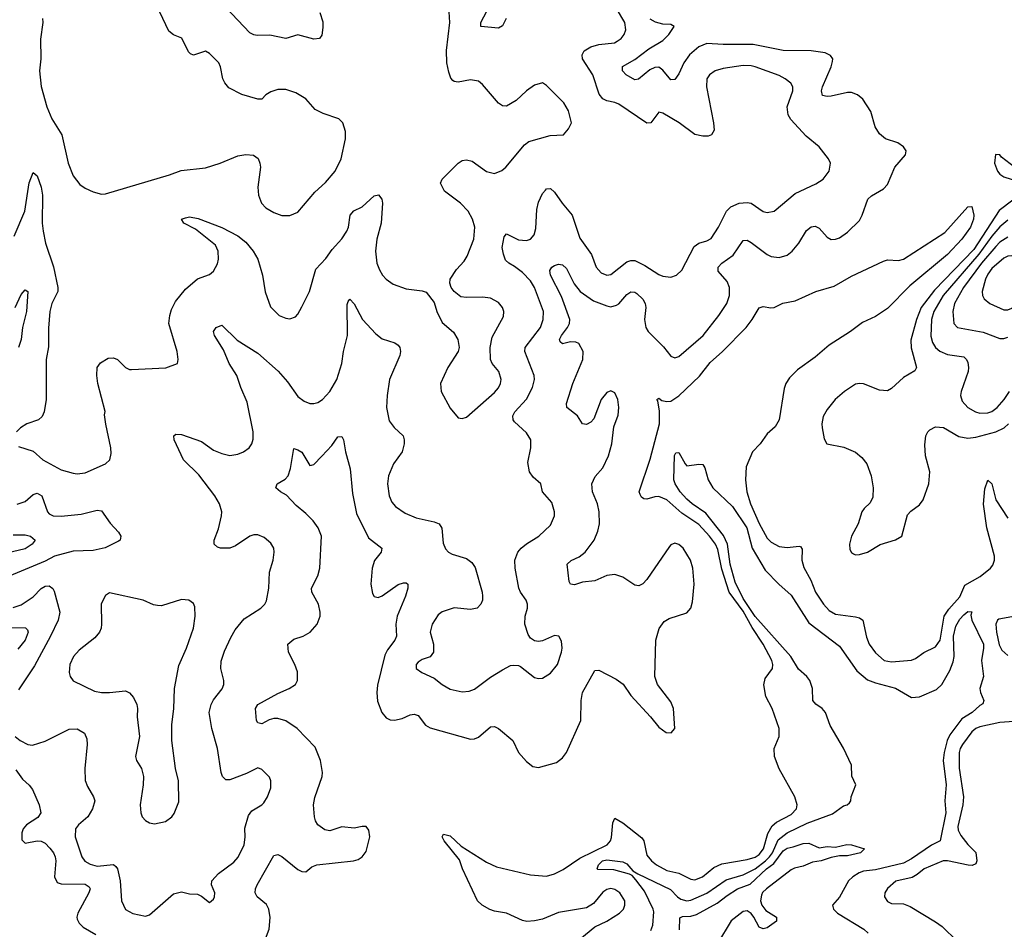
# Model space of a CAD drawing. Header units: inches. Extents: x 1649636 to 1815363, y 506543 to 641975.
# Tile 205 of 256: x 1724483 to 1729393, y 561189 to 565725. Entities that reach past the tile are written whole.
import ezdxf

# ---------------------------------------------------------------- set-up
doc = ezdxf.new("R2010")
doc.units = ezdxf.units.IN
doc.header["$MEASUREMENT"] = 0
doc.layers.add('B7526', color=7, linetype='Continuous')

msp = doc.modelspace()

# ---------------------------------------------------------------- linework, layer by layer
at = {"layer": 'B7526', "color": 5}
for points, elevation in [([(1724460.3, 562150), (1724484.6, 562130), (1724523, 562110), (1724547.3, 562107.3), (1724610, 562126.3), (1724730, 562186.3), (1724770, 562188.6), (1724806.4, 562166.4), (1724817.9, 562137.9), (1724820.1, 562110), (1724808.2, 561990), (1724810.1, 561930.1), (1724820.4, 561900.4), (1724851.5, 561850), (1724858, 561830), (1724846.4, 561790), (1724822.6, 561750), (1724776.5, 561710), (1724761.3, 561690), (1724759.7, 561650), (1724792, 561550), (1724808.2, 561528.2), (1724833.5, 561513.5), (1724870, 561504.2), (1724950, 561511.5), (1724962.6, 561502.6), (1724970.3, 561490), (1724983.5, 561430), (1724990.2, 561330.2), (1725010, 561288.2), (1725046.9, 561266.9), (1725110, 561254), (1725130, 561261.6), (1725250, 561365.5), (1725290, 561375.8), (1725330, 561366), (1725370, 561363.8), (1725390, 561354), (1725430, 561322.8), (1725450, 561338.8), (1725454.7, 561350), (1725456, 561370), (1725439.7, 561410), (1725441.3, 561430), (1725473.4, 561466.6), (1725550, 561524.4), (1725572.2, 561547.8), (1725602.9, 561610), (1725607.9, 561647.9), (1725606, 561694), (1725623, 561757), (1725639.8, 561780.2), (1725690, 561808.9), (1725700, 561820), (1725719.1, 561850), (1725734.7, 561894.7), (1725735.6, 561930), (1725727.7, 561947.7), (1725690, 561985.2), (1725670, 561993.6), (1725614.1, 561965.9), (1725530, 561933.5), (1725510, 561934.8), (1725494.8, 561950), (1725487.4, 561970), (1725468.9, 562090), (1725440.7, 562190), (1725427.8, 562270), (1725438, 562310), (1725450, 562332.4), (1725492.5, 562387.5), (1725501, 562410), (1725501.4, 562430), (1725485.5, 562490), (1725486.7, 562526.7), (1725503.6, 562576.4), (1725535.6, 562644.4), (1725558.1, 562681.9), (1725602.9, 562737.1), (1725686, 562790), (1725705.4, 562810), (1725713.2, 562826.8), (1725724.5, 562890), (1725727.7, 562970), (1725746.6, 563030), (1725752, 563070), (1725749.5, 563090), (1725734.9, 563114.9), (1725702.5, 563142.5), (1725670, 563156.3), (1725650, 563156.3), (1725630, 563149.6), (1725558.2, 563101.8), (1725530, 563088.6), (1725484, 563090), (1725470, 563095.1), (1725451.8, 563110), (1725452.6, 563130), (1725474.1, 563185.9), (1725489.8, 563250), (1725490.8, 563270), (1725479.3, 563310), (1725455.8, 563350), (1725375.5, 563455.5), (1725299.8, 563530), (1725252.8, 563630), (1725252.3, 563650), (1725262, 563658), (1725290, 563656.1), (1725390, 563621.3), (1725450, 563578.6), (1725490, 563561.2), (1725530, 563551.5), (1725570, 563557.3), (1725599.5, 563570), (1725626.3, 563590), (1725639.8, 563610), (1725646.7, 563633.3), (1725647, 563670), (1725617.6, 563817.6), (1725585.5, 563890), (1725565.4, 563950), (1725528, 564010), (1725498.5, 564078.5), (1725453.6, 564150), (1725449.6, 564170), (1725462.7, 564190), (1725490, 564202), (1725567.3, 564127.3), (1725670, 564061.3), (1725772.4, 563972.4), (1725818.9, 563918.9), (1725870, 563846.3), (1725901.9, 563821.9), (1725930, 563810.2), (1725950, 563810.2), (1725970, 563816.5), (1725992.8, 563830), (1726030, 563870.3), (1726064.1, 563930), (1726088.9, 564010), (1726098.2, 564070), (1726118, 564150), (1726115.8, 564304.2), (1726120.1, 564319.9), (1726129.5, 564330.5), (1726150, 564307), (1726192.7, 564230), (1726257.9, 564157.9), (1726290, 564133.4), (1726353.1, 564113.1), (1726370, 564101.6), (1726378, 564090), (1726382, 564070), (1726378.2, 564050), (1726326.1, 563930), (1726314.6, 563850), (1726312.7, 563790), (1726325, 563725), (1726350, 563690.3), (1726394.3, 563650), (1726400.8, 563630), (1726400.7, 563610), (1726390.2, 563570), (1726346, 563510), (1726322.3, 563450), (1726317.3, 563410), (1726325.2, 563350), (1726339.3, 563319.3), (1726357.1, 563297.1), (1726404.2, 563264.2), (1726460.6, 563240.6), (1726550, 563220.7), (1726573.7, 563210), (1726588.4, 563188.4), (1726593.9, 563113.9), (1726606.1, 563086.1), (1726621.6, 563070), (1726640, 563060), (1726710, 563038.2), (1726737.1, 563017.1), (1726753.8, 562993.8), (1726788.9, 562870), (1726790.3, 562850), (1726790.3, 562830), (1726782.6, 562810), (1726764, 562790), (1726730, 562784.1), (1726650, 562791.9), (1726590, 562772.4), (1726570, 562757.4), (1726539.7, 562710), (1726530.2, 562670), (1726545.5, 562610), (1726546, 562570), (1726530, 562547.6), (1726490, 562533.7), (1726470, 562520.7), (1726460.4, 562510), (1726460.4, 562490), (1726487.7, 562470), (1726550, 562441.8), (1726590.3, 562410), (1726630, 562386.2), (1726690, 562373.6), (1726723.5, 562376.5), (1726750, 562386.9), (1726830, 562445.6), (1726890, 562482.6), (1726930, 562503.6), (1726946.7, 562506.7), (1726970, 562504.9), (1726979.6, 562499.6), (1727050, 562444.2), (1727070, 562439.5), (1727090, 562441.7), (1727130, 562465.7), (1727164.2, 562510), (1727185.1, 562570), (1727188.3, 562590), (1727185.1, 562625.1), (1727171.1, 562651.1), (1727150, 562654.7), (1727090, 562628), (1727070, 562624.2), (1727050, 562627.3), (1727030, 562640.9), (1727019, 562659), (1727000.9, 562710), (1727003.9, 562750), (1727015.6, 562790), (1727014.8, 562810), (1727008.4, 562830), (1726980.4, 562870), (1726972.1, 562890), (1726952.8, 562990), (1726952.4, 563030), (1726967.1, 563070), (1726984, 563090), (1727010, 563111.6), (1727071.5, 563148.5), (1727130, 563203.8), (1727149.7, 563250), (1727149.7, 563270), (1727136.8, 563316.8), (1727089.6, 563370), (1727080.9, 563410), (1727043, 563443), (1727025.4, 563470), (1727016.6, 563516.6), (1727031.1, 563590), (1727031.1, 563630), (1727010, 563664.2), (1726950, 563719.5), (1726944, 563730), (1726942.3, 563750), (1726951.1, 563770), (1727010, 563832.7), (1727040.6, 563890), (1727049.8, 563930), (1727048.2, 563950), (1727001.7, 564070), (1727003.2, 564090), (1727080.2, 564190), (1727093.8, 564230), (1727094.5, 564270), (1727050.6, 564390), (1727030, 564423.1), (1726990, 564463.7), (1726950, 564494.4), (1726921.3, 564510), (1726906, 564526), (1726894.7, 564554.7), (1726888.9, 564588.9), (1726898.7, 564641.3), (1726910, 564657), (1726970, 564626.4), (1727010, 564624.1), (1727030, 564630.3), (1727047.6, 564652.4), (1727055.9, 564684.1), (1727061.9, 564778.1), (1727070, 564815.5), (1727090, 564858.4), (1727104.9, 564875.1), (1727110, 564880.4), (1727130, 564882.4), (1727150, 564864.4), (1727187.4, 564810), (1727236.9, 564750), (1727275.4, 564635.4), (1727334.4, 564554.4), (1727357.7, 564490), (1727382.3, 564462.3), (1727410, 564451.4), (1727430, 564454.7), (1727510, 564517.7), (1727530, 564524.1), (1727550, 564523.5), (1727599.4, 564499.4), (1727670, 564454.6), (1727690, 564446), (1727730, 564441.3), (1727757.2, 564450), (1727784.2, 564475.8), (1727845.8, 564594.2), (1727870, 564610.3), (1727910, 564621.1), (1727930, 564634), (1727967.4, 564690), (1728007.8, 564770), (1728029.3, 564790.7), (1728070, 564809.2), (1728110, 564813.4), (1728130, 564808.9), (1728190, 564767.4), (1728210, 564763.6), (1728245.2, 564770), (1728350, 564858), (1728453.3, 564906.7), (1728489.5, 564930), (1728519.6, 564970), (1728525.1, 565010), (1728515.6, 565030), (1728469.6, 565090), (1728403.7, 565143.7), (1728327.6, 565227.6), (1728314.2, 565250), (1728309, 565290), (1728337.2, 565370), (1728337.3, 565390), (1728327.9, 565407.9), (1728300.5, 565430), (1728270, 565446), (1728150, 565488.9), (1728130, 565494.8), (1728090, 565496.5), (1727990, 565480.8), (1727950, 565469.7), (1727922.6, 565450), (1727910, 565429), (1727906.9, 565390), (1727942.8, 565210), (1727945.8, 565174.2), (1727933, 565150), (1727915.6, 565144.4), (1727890, 565143.1), (1727850, 565152.3), (1727770.6, 565210.6), (1727690, 565258.7), (1727670, 565263.7), (1727630.4, 565210), (1727610, 565208.2), (1727470, 565303.2), (1727450, 565311.9), (1727410, 565319.9), (1727389.8, 565330), (1727372.8, 565352.8), (1727341.2, 565450), (1727289, 565530), (1727287.4, 565550), (1727297.4, 565570), (1727330, 565590.1), (1727370, 565600.8), (1727449.3, 565610), (1727462.7, 565617.3), (1727481.7, 565630), (1727497.7, 565650), (1727506, 565674), (1727499.8, 565710), (1727459.6, 565779.6)], 440), ([(1724477, 563597), (1724550, 563573.4), (1724598.7, 563530), (1724690, 563480.2), (1724750, 563463.2), (1724770, 563460.8), (1724810, 563465.5), (1724910.8, 563509.2), (1724932.6, 563530), (1724938.8, 563561.2), (1724936.8, 563590), (1724912.1, 563707.9), (1724906.3, 563753.7), (1724908.9, 563771.1), (1724873.3, 563910), (1724867.8, 563950), (1724869.6, 563990), (1724886, 564014), (1724923.9, 564036.1), (1724950, 564038), (1724970.4, 564030.4), (1725010.5, 563990.5), (1725030, 563980.7), (1725040.5, 563980.5), (1725211.8, 563988.2), (1725269.1, 564010.9), (1725272.7, 564030), (1725267.3, 564070), (1725227.2, 564210), (1725231.4, 564250), (1725240.3, 564279.7), (1725260.5, 564319.5), (1725310, 564381.3), (1725370, 564431.8), (1725430, 564454.6), (1725449.8, 564470.2), (1725470, 564508), (1725475, 564530), (1725472.2, 564570), (1725459.8, 564599.8), (1725359.7, 564679.7), (1725300.9, 564710), (1725289.4, 564730), (1725310, 564737.4), (1725330, 564740.8), (1725373.5, 564733.5), (1725490, 564689.2), (1725570, 564646.2), (1725610, 564615.5), (1725646.5, 564570), (1725671, 564530), (1725693.8, 564450), (1725706.8, 564366.8), (1725733, 564293), (1725777.3, 564250), (1725810, 564235.8), (1725830, 564232.4), (1725857.5, 564242.5), (1725870, 564256.3), (1725890, 564293.4), (1725928.4, 564370), (1725959.4, 564480.6), (1726010, 564533.8), (1726041.8, 564578.2), (1726090, 564631.4), (1726114.8, 564670), (1726122.3, 564690), (1726130.9, 564750), (1726149.3, 564770.7), (1726190, 564791.3), (1726250, 564846.7), (1726271.7, 564851.7), (1726288.2, 564830), (1726292.7, 564810), (1726284.5, 564710), (1726263.2, 564630), (1726256.9, 564570), (1726264, 564510), (1726276.5, 564476.5), (1726292, 564450), (1726310, 564430.4), (1726345.3, 564405.3), (1726410, 564383.2), (1726490, 564372.7), (1726510, 564365.5), (1726550, 564314.8), (1726563.1, 564270), (1726590, 564214), (1726646.4, 564166.4), (1726667, 564130), (1726674.4, 564090), (1726668.5, 564070), (1726618, 563990), (1726582, 563910), (1726583.8, 563870), (1726630, 563786.8), (1726670, 563738.8), (1726690, 563736.3), (1726710, 563742), (1726850, 563866.2), (1726870, 563889.1), (1726879.8, 563910), (1726883.1, 563930), (1726872.1, 563970), (1726838.9, 564010), (1726831.1, 564030), (1726828.3, 564090), (1726838.3, 564141.7), (1726895.6, 564244.4), (1726896.9, 564270), (1726891.1, 564290), (1726870, 564314.3), (1726830, 564336), (1726790, 564341.5), (1726710, 564339.1), (1726683.1, 564343.1), (1726648.5, 564368.5), (1726634.5, 564390), (1726627.3, 564410), (1726629.7, 564430.3), (1726660.7, 564479.3), (1726698.9, 564521.1), (1726714.3, 564545.7), (1726748.2, 564630), (1726752.3, 564690), (1726741, 564730), (1726718.3, 564770), (1726681.7, 564810), (1726600.5, 564870), (1726581.3, 564910), (1726589.7, 564930), (1726669.8, 565010), (1726690, 565021.8), (1726710, 565026.2), (1726738.5, 565018.5), (1726810, 564967.2), (1726850, 564957.4), (1726886.7, 564973.3), (1726907.6, 564990), (1726999.8, 565100.2), (1727022.4, 565117.6), (1727127.9, 565147.9), (1727195.3, 565150), (1727219.5, 565180.5), (1727234.5, 565210), (1727219.1, 565270), (1727196.3, 565310), (1727110, 565397), (1727090, 565409.5), (1727050, 565398.4), (1727010, 565369.6), (1726959, 565321), (1726910, 565293.6), (1726890, 565295.1), (1726870, 565308), (1726790, 565400.7), (1726770, 565417.6), (1726730, 565424.4), (1726670, 565413.5), (1726650, 565416.3), (1726642, 565422), (1726633, 565433), (1726622.3, 565462.3), (1726612, 565510), (1726610.8, 565570.8), (1726627, 565710), (1726624.5, 565764.5)], 460), ([(1724595.8, 565730), (1724598, 565710), (1724587.3, 565627.3), (1724589, 565530), (1724581.3, 565470), (1724590, 565391.3), (1724617.7, 565290), (1724643.2, 565230), (1724692.7, 565150), (1724724.2, 565010), (1724750, 564946), (1724783.4, 564903.4), (1724810, 564884.7), (1724850, 564866.8), (1724890, 564854), (1724910, 564856.3), (1725229.8, 564950.2), (1725287.9, 564972.1), (1725410, 564986.5), (1725482.7, 565010), (1725570, 565046.3), (1725610, 565052), (1725648.4, 565048.4), (1725672.4, 565032.4), (1725680.5, 565010), (1725683, 564990), (1725670.4, 564890), (1725673.7, 564850), (1725688.8, 564810), (1725710, 564786.3), (1725750, 564763.6), (1725790, 564748.5), (1725830, 564748), (1725870, 564765.5), (1725954.9, 564865.1), (1726007.9, 564912.1), (1726056.3, 564970), (1726086.3, 565030), (1726107.6, 565130), (1726107.2, 565167.2), (1726094, 565210), (1726074, 565230), (1725996.6, 565256.6), (1725956.9, 565276.9), (1725910, 565329.6), (1725859.5, 565359.5), (1725810, 565376.3), (1725770, 565376.2), (1725734.9, 565365.1), (1725710.6, 565349.4), (1725690, 565329), (1725670, 565329), (1725590, 565350.9), (1725525.6, 565385.6), (1725505.7, 565410), (1725496.4, 565430), (1725484.7, 565490), (1725475.1, 565510), (1725430, 565555.6), (1725410, 565567.3), (1725350, 565547), (1725334.5, 565554.5), (1725324.8, 565564.8), (1725291.8, 565631.8), (1725249.8, 565649.8), (1725226.7, 565666.7), (1725181.9, 565761.9)], 480), ([(1725980, 565760), (1725993.7, 565713.7), (1725994.9, 565685.1), (1725990, 565648), (1725978, 565630), (1725950, 565627.8), (1725870, 565649.4), (1725810, 565631.5), (1725730, 565647.6), (1725666.2, 565646.2), (1725650, 565648.7), (1725630, 565659.8), (1725510, 565784.7)], 460), ([(1726908.2, 565730), (1726890, 565693.6), (1726870, 565683), (1726782.7, 565690), (1726782.3, 565710), (1726812.2, 565767.8)], 440), ([(1725690, 561093.1), (1725727.3, 561190), (1725731.7, 561248.3), (1725724.5, 561290), (1725713, 561313), (1725666.5, 561350), (1725657.3, 561370), (1725659.1, 561390), (1725667.3, 561410), (1725750, 561556.5), (1725770, 561561.3), (1725790, 561552.4), (1725870, 561487.2), (1725890, 561476.4), (1725910, 561475.5), (1725940.3, 561499.7), (1725964, 561510), (1726148, 561530), (1726170, 561537), (1726190, 561550.4), (1726210, 561576.3), (1726229.6, 561649.6), (1726223, 561683), (1726210, 561700.9), (1726190, 561701.6), (1726150, 561694), (1726090, 561700.4), (1726030, 561679.8), (1726004.5, 561684.5), (1725970, 561709.7), (1725958, 561730), (1725952.9, 561750), (1725947.7, 561810), (1725954.1, 561845.9), (1725990.9, 561950), (1725993.3, 561970), (1725982.7, 562030), (1725956.5, 562096.5), (1725865.8, 562190), (1725810, 562228.3), (1725770, 562240.2), (1725750, 562239.9), (1725726.3, 562233.7), (1725690, 562214), (1725670, 562218.4), (1725663.9, 562230), (1725659.2, 562290), (1725669.8, 562310), (1725770, 562365.1), (1725827.3, 562390), (1725857.6, 562410), (1725868, 562430), (1725867.9, 562472.1), (1725855.6, 562510), (1725823.7, 562570), (1725820.3, 562610), (1725850, 562634.8), (1725896.2, 562650), (1725931.2, 562670), (1725966.3, 562710), (1725981.7, 562750), (1725981.7, 562770), (1725972.1, 562810), (1725939.7, 562870), (1725938.3, 562890), (1725969.3, 562950.7), (1725979.9, 562990), (1725987.3, 563150), (1725970.5, 563190), (1725945.8, 563225.8), (1725910, 563262.8), (1725861.9, 563301.9), (1725813.6, 563353.6), (1725782.7, 563370), (1725759.5, 563390), (1725767.3, 563410), (1725806.5, 563433.5), (1725821.3, 563450), (1725832.7, 563487.3), (1725850, 563586), (1725870, 563580.5), (1725890, 563567.3), (1725930, 563501), (1725937.2, 563502.8), (1725950, 563506), (1725990, 563548), (1726038.7, 563601.3), (1726070, 563644), (1726090, 563646), (1726097.1, 563630), (1726106.7, 563570), (1726130, 563484.7), (1726142.7, 563362.7), (1726163, 563263), (1726221.5, 563141.5), (1726288, 563090), (1726284.9, 563070), (1726252.7, 563027.3), (1726240.7, 562990), (1726234.2, 562910), (1726242.6, 562862.6), (1726250, 562848.4), (1726270, 562843.1), (1726290, 562851.7), (1726370, 562909), (1726397.2, 562917.2), (1726410, 562916.4), (1726418, 562910), (1726418, 562890), (1726407, 562850), (1726365.1, 562750), (1726358.2, 562710), (1726361.6, 562650), (1726354.2, 562630), (1726317.1, 562582.9), (1726304.3, 562555.7), (1726267, 562407), (1726263, 562370), (1726266.5, 562326.5), (1726289.2, 562270), (1726310, 562244), (1726330, 562233.6), (1726351.4, 562231.4), (1726390, 562239.7), (1726430, 562258), (1726450, 562262), (1726470, 562254.9), (1726507.2, 562207.2), (1726530, 562194), (1726730, 562136.5), (1726750, 562138.3), (1726770, 562147.7), (1726830, 562197.7), (1726850, 562200.9), (1726870, 562190.3), (1726942.4, 562130), (1726970.3, 562070.3), (1727010, 562025.5), (1727041.4, 562001.4), (1727070, 561994.9), (1727159.8, 562020.2), (1727190, 562043.8), (1727210, 562070.5), (1727281.5, 562230), (1727283.4, 562330), (1727289.9, 562370), (1727350, 562479.1), (1727370, 562480.4), (1727456.7, 562436.7), (1727491.2, 562411.2), (1727530, 562354.8), (1727628.8, 562248.8), (1727670, 562196.3), (1727706, 562170), (1727731.6, 562168.4), (1727749.5, 562190.5), (1727742.4, 562290), (1727730, 562322.7), (1727662.9, 562410), (1727649.7, 562449.7), (1727655.1, 562630), (1727671.6, 562688.4), (1727697, 562723), (1727722, 562738), (1727810, 562766.3), (1727829.8, 562790.2), (1727837.4, 562822.6), (1727846.6, 562910), (1727840.2, 562990), (1727827.2, 563030), (1727790.5, 563090), (1727770, 563108), (1727750, 563114.2), (1727730, 563106.2), (1727722.5, 563097.5), (1727610, 562933.3), (1727590, 562911.5), (1727570, 562901.3), (1727550, 562904.7), (1727490, 562944.8), (1727450, 562958.2), (1727410, 562952.4), (1727350, 562927.1), (1727290, 562919.8), (1727250, 562906.9), (1727230, 562909.6), (1727223, 562923), (1727212.6, 563010), (1727232.7, 563027.3), (1727273, 563047), (1727303.1, 563070), (1727346.8, 563130), (1727365.4, 563174.6), (1727373.2, 563210), (1727372.9, 563270), (1727363.6, 563310), (1727338.8, 563370), (1727335.3, 563410), (1727352.7, 563447.3), (1727391.3, 563490), (1727419.5, 563550), (1727435.6, 563610), (1727445.6, 563694.4), (1727466.6, 563753.4), (1727471.1, 563790), (1727464.8, 563830), (1727450, 563864.2), (1727430, 563874), (1727410, 563865.4), (1727381.6, 563830), (1727345.1, 563734.9), (1727330, 563717.4), (1727310, 563705.7), (1727289.8, 563709.8), (1727264, 563750), (1727211.1, 563790), (1727209.8, 563810), (1727240.5, 563910), (1727291.1, 564030), (1727292.3, 564070), (1727270.6, 564110), (1727256.6, 564116.6), (1727230, 564117.8), (1727190, 564109), (1727178, 564118), (1727174.8, 564130), (1727184.2, 564150), (1727215.2, 564190), (1727224.6, 564210), (1727226.5, 564230), (1727184.1, 564344.1), (1727129.9, 564450), (1727126.1, 564473.9), (1727135.6, 564490), (1727150, 564499), (1727170, 564506), (1727190, 564501.7), (1727210, 564484.6), (1727247.2, 564407.2), (1727277.7, 564370), (1727343.5, 564323.5), (1727410, 564297.5), (1727430, 564292.7), (1727459.6, 564300.4), (1727470, 564307.1), (1727510, 564354.2), (1727530, 564367.1), (1727550, 564365.7), (1727559.5, 564359.5), (1727590.9, 564330.9), (1727602.1, 564310), (1727604.7, 564290), (1727598, 564230), (1727605.8, 564190), (1727616.6, 564170), (1727692.8, 564092.8), (1727730, 564046.4), (1727750, 564038.9), (1727770, 564044.4), (1727890.4, 564150), (1727969.3, 564250), (1728008.2, 564310), (1728022.1, 564350), (1728022.1, 564390), (1728010, 564419.8), (1727964.9, 564470), (1727965.2, 564490), (1727983.9, 564510), (1728040.2, 564550), (1728090, 564623.8), (1728110, 564625.1), (1728130, 564614), (1728210, 564554.5), (1728230, 564544.6), (1728270, 564538.6), (1728309.3, 564550.7), (1728334.4, 564570), (1728368.2, 564610), (1728406.6, 564673.4), (1728430, 564692.4), (1728450, 564694.7), (1728470, 564684.4), (1728510, 564640.9), (1728530, 564629.1), (1728550, 564630.2), (1728570, 564637.6), (1728610, 564664.9), (1728670, 564722.7), (1728684.2, 564750), (1728712, 564830), (1728730, 564847.1), (1728790, 564881.7), (1728810, 564902.4), (1728846.6, 564990), (1728899, 565050), (1728902.7, 565070), (1728889.2, 565090), (1728861.2, 565110), (1728800.9, 565130), (1728770, 565156.2), (1728748.3, 565190), (1728727.4, 565267.4), (1728687.6, 565327.6), (1728660.9, 565350), (1728630, 565361.3), (1728610, 565361.7), (1728530, 565343.4), (1728510, 565341.1), (1728486.4, 565346.4), (1728481.4, 565370), (1728485.4, 565390), (1728529.1, 565490), (1728536.5, 565516.5), (1728537.3, 565530), (1728526.6, 565546.6), (1728499.1, 565559.1), (1728430, 565569.5), (1728290, 565570.8), (1728140.6, 565600.6), (1727990, 565600.5), (1727910, 565605.2), (1727869.3, 565590), (1727822.8, 565550), (1727795.3, 565510), (1727770, 565454.8), (1727750, 565426.9), (1727730, 565424.8), (1727690, 565473.5), (1727670, 565487.4), (1727650, 565486.4), (1727624.7, 565475.3), (1727568.5, 565428.5), (1727550, 565424.5), (1727507.8, 565450), (1727488, 565470), (1727488.7, 565491.3), (1727550, 565525.5), (1727620.1, 565579.9), (1727690, 565620.4), (1727719.9, 565650), (1727746.4, 565690), (1727730, 565701.4), (1727690, 565702.4), (1727652.8, 565712.8), (1727627, 565727)], 420), ([(1729444, 564990), (1729379, 565039), (1729370, 565050.3), (1729348.2, 565051.8), (1729343.9, 565010), (1729358, 564970), (1729370, 564954.8), (1729390, 564940.9), (1729459.1, 564919.1)], 420), ([(1724455.3, 564644.7), (1724508.3, 564770), (1724530, 564910.8), (1724550, 564963), (1724570, 564946.7), (1724590.6, 564890), (1724596.1, 564850), (1724595.4, 564710), (1724599.8, 564670), (1724612.3, 564610), (1724652.2, 564492.2), (1724672.3, 564390), (1724672.6, 564370), (1724643.8, 564310), (1724633, 564270), (1724626.1, 564186.1), (1724626.4, 564093.6), (1724614.6, 564030), (1724614.7, 563830), (1724605.5, 563770), (1724594.5, 563745.5), (1724577.1, 563730), (1724518.8, 563710), (1724487.2, 563690), (1724467.6, 563670)], 460), ([(1729435.6, 564824.4), (1729366.5, 564773.5), (1729240.6, 564579.4), (1729044.8, 564375.2), (1728978.4, 564290), (1728953.9, 564230), (1728927, 564127), (1728927.6, 564087.6), (1728954.4, 563990), (1728947.1, 563972.9), (1728890, 563941.2), (1728830, 563886), (1728810, 563873.1), (1728770, 563877.8), (1728690, 563908.3), (1728670, 563911.1), (1728650, 563906.6), (1728596.4, 563870), (1728549.3, 563830.7), (1728510, 563781.6), (1728490, 563746.6), (1728482.2, 563710), (1728483.9, 563690), (1728494.1, 563634.1), (1728507.7, 563610), (1728593.1, 563593.1), (1728650, 563567.4), (1728681.5, 563541.5), (1728707.2, 563510), (1728729.1, 563450), (1728739, 563390), (1728736.5, 563343.5), (1728724.1, 563315.9), (1728692.9, 563287.1), (1728682.4, 563270), (1728664.2, 563210), (1728630, 563149.3), (1728620.7, 563110), (1728622.8, 563082.8), (1728630, 563067), (1728640.9, 563060.9), (1728650, 563056.9), (1728670, 563058.5), (1728710, 563070.2), (1728772.8, 563107.2), (1728850, 563131.6), (1728881.3, 563150), (1728910, 563254.8), (1728925.6, 563274.4), (1728970, 563304.9), (1728988.2, 563330), (1729015.6, 563410), (1729021.8, 563470), (1728999, 563550), (1728995.5, 563604.5), (1729001.7, 563650), (1729010.5, 563669.5), (1729020.5, 563679.5), (1729050, 563694), (1729090, 563691), (1729166, 563646), (1729210, 563637.4), (1729250, 563642.7), (1729350, 563669.7), (1729391.1, 563688.9), (1729413.7, 563710)], 420), ([(1727230, 561100.9), (1727350, 561201.7), (1727410, 561230.2), (1727473.3, 561270), (1727493.7, 561290), (1727501, 561310), (1727499.8, 561330), (1727475.6, 561370), (1727450, 561387.9), (1727430, 561392.5), (1727410, 561388), (1727390, 561374.5), (1727343.3, 561316.7), (1727310, 561296.7), (1727170, 561273.1), (1727090, 561239.9), (1727050, 561230.5), (1727011.7, 561228.3), (1726990, 561233), (1726910, 561269.3), (1726850, 561279.6), (1726827.7, 561287.7), (1726788.5, 561308.5), (1726766.3, 561330), (1726691.4, 561490), (1726675.1, 561535.1), (1726599.5, 561630), (1726589.4, 561650.6), (1726596.4, 561663.6), (1726630, 561654.6), (1726683.8, 561603.8), (1726810, 561523.2), (1726860.3, 561500.3), (1727030, 561459.7), (1727110, 561453.7), (1727150, 561466), (1727193, 561487), (1727276.6, 561543.4), (1727412.8, 561610), (1727428.6, 561630), (1727434, 561646), (1727440.5, 561719.5), (1727450, 561743.1), (1727490, 561720.4), (1727585.7, 561645.7), (1727594.3, 561630), (1727610, 561558.3), (1727632.6, 561530), (1727657.7, 561510), (1727710, 561481.5), (1727770, 561468.1), (1727830, 561439), (1727850, 561435.5), (1727887.1, 561450), (1727943.7, 561496.3), (1727984.1, 561515.9), (1728110, 561537.1), (1728150, 561549.3), (1728170, 561562), (1728191.5, 561590), (1728213.7, 561666.3), (1728235.7, 561704.3), (1728256.6, 561723.4), (1728330, 561761.3), (1728356.2, 561790), (1728359, 561810), (1728347.2, 561850), (1728270, 561989.6), (1728246.4, 562050), (1728244.8, 562090), (1728269.8, 562150), (1728269.8, 562190), (1728234.8, 562290), (1728203.9, 562350), (1728192.8, 562407.2), (1728200, 562440), (1728236.4, 562490), (1728238.9, 562510), (1728233, 562530), (1728190.4, 562610), (1728134.5, 562694.5), (1728090, 562775.6), (1728020.4, 562870), (1727984.8, 562984.8), (1727963.3, 563083.3), (1727952.1, 563110), (1727922.1, 563150), (1727870, 563206.9), (1727784.6, 563264.6), (1727710, 563329.9), (1727670, 563346.2), (1727650, 563345.9), (1727610, 563333.9), (1727595.1, 563335.1), (1727583.5, 563343.5), (1727576.4, 563356.4), (1727572.1, 563370), (1727627.4, 563532.6), (1727672.5, 563710), (1727672.6, 563772.6), (1727664.7, 563824.7), (1727659.6, 563830), (1727670, 563836.9), (1727685.6, 563825.6), (1727710, 563820.8), (1727730, 563822.4), (1727770, 563849.7), (1727873, 563947), (1727925.6, 564014.4), (1727987.7, 564070), (1728105, 564190), (1728135.5, 564230), (1728170, 564288.1), (1728190, 564295), (1728227.8, 564287.8), (1728245.2, 564290), (1728288.9, 564311.1), (1728350, 564322.3), (1728452.3, 564370), (1728544.2, 564395.8), (1728630, 564445.6), (1728790, 564520.4), (1728810, 564526.4), (1728864.2, 564524.2), (1728890, 564530.3), (1729096.2, 564663.8), (1729210, 564792.2), (1729230, 564793.4), (1729240.6, 564750), (1729239, 564730), (1729224.5, 564690), (1729181.5, 564630), (1729110, 564554.3), (1728922.2, 564397.8), (1728810, 564284), (1728750, 564245), (1728686, 564214), (1728626.2, 564170), (1728518.4, 564101.6), (1728450, 564041.5), (1728361.1, 563978.9), (1728320.9, 563939.1), (1728303.3, 563910), (1728295, 563885), (1728270, 563729.7), (1728250, 563694.8), (1728210, 563660.2), (1728175, 563610), (1728137.3, 563570), (1728105.7, 563494.3), (1728102.1, 563430), (1728109, 563370), (1728126.2, 563310), (1728170, 563212.3), (1728210, 563139), (1728230, 563118.6), (1728270, 563098), (1728310, 563092.7), (1728370, 563099.7), (1728377, 563097), (1728385.2, 563085.2), (1728383.7, 563030), (1728393.1, 562993.1), (1728427.5, 562930), (1728451.4, 562870), (1728491.5, 562810), (1728519, 562779), (1728550, 562760.8), (1728650, 562747.7), (1728670, 562742.4), (1728687.5, 562730), (1728705.2, 562645.2), (1728719, 562610), (1728750, 562566.9), (1728793, 562530), (1728830, 562522.3), (1728930, 562530.2), (1728950, 562538.9), (1728991.4, 562568.6), (1729050, 562597.1), (1729072.7, 562630), (1729093.1, 562750), (1729115.6, 562784.4), (1729170, 562845.9), (1729195.8, 562904.2), (1729271.8, 562948.2), (1729323, 562990), (1729334.8, 563005.2), (1729344.1, 563030), (1729343.9, 563050), (1729305.9, 563190), (1729288.2, 563308.2), (1729295.1, 563384.9), (1729310, 563428.7), (1729330, 563410.5), (1729350.1, 563330.1), (1729410, 563239.1)], 380), ([(1729410, 564725), (1729370, 564691.9), (1729330, 564644.5), (1729265.2, 564554.8), (1729088.4, 564350), (1729041.3, 564270), (1729029.7, 564230), (1729026.1, 564146.1), (1729034.8, 564114.8), (1729050, 564090.2), (1729071.6, 564071.6), (1729110, 564054.4), (1729190, 564042.8), (1729203.6, 564030), (1729210, 564015.5), (1729214.2, 563990), (1729212, 563970), (1729176.9, 563870), (1729174.7, 563850), (1729182.6, 563822.6), (1729210, 563791.3), (1729248.4, 563768.4), (1729270, 563762.7), (1729310, 563764.1), (1729330, 563770.2), (1729356.5, 563790), (1729391.9, 563830), (1729418.9, 563870)], 440), ([(1729410, 564641), (1729370, 564614.5), (1729350, 564594.4), (1729278.3, 564510), (1729188.3, 564390), (1729144.4, 564310), (1729135.6, 564270), (1729140.7, 564210), (1729159.3, 564190), (1729286.7, 564166.7), (1729370, 564135), (1729390, 564134.8), (1729410, 564142.2)], 460), ([(1724460.5, 564290), (1724490, 564354.9), (1724510, 564378), (1724523, 564370), (1724517.5, 564270), (1724496.4, 564190), (1724490.1, 564129.9), (1724477.7, 564090)], 440), ([(1727630, 561182.8), (1727640.5, 561210), (1727644.4, 561275.6), (1727642, 561290), (1727598.4, 561378.4), (1727555.6, 561435.6), (1727536.8, 561456.8), (1727523.5, 561463.5), (1727445.1, 561485.1), (1727366.5, 561486.5), (1727363.1, 561490), (1727368.5, 561510), (1727388.7, 561530), (1727410, 561535.5), (1727490, 561525.6), (1727510, 561514.7), (1727541, 561481), (1727564.8, 561464.8), (1727727.3, 561387.3), (1727762.9, 561350), (1727779.2, 561339.2), (1727810, 561330.5), (1727830, 561333.9), (1727910, 561368.5), (1728005.2, 561434.8), (1728090, 561460.8), (1728150, 561491), (1728202.4, 561530), (1728222.1, 561550), (1728236.3, 561570), (1728265.3, 561634.7), (1728309.7, 561670.3), (1728410, 561717.7), (1728535.6, 561764.4), (1728590, 561803.8), (1728608.7, 561810), (1728620.4, 561819.6), (1728628, 561830), (1728628.7, 561850), (1728652.7, 561910), (1728632.5, 561952.5), (1728630, 562008), (1728590, 562092.3), (1728524.7, 562204.7), (1728501.7, 562270), (1728484.7, 562290), (1728452, 562312), (1728437.3, 562330), (1728435.4, 562390), (1728423.2, 562430), (1728408, 562450), (1728366.7, 562486.7), (1728328.3, 562550), (1728150, 562749.3), (1728090, 562838.7), (1728050, 562919.8), (1728026.2, 563010), (1728011.7, 563110), (1727991.9, 563151.9), (1727903.6, 563263.6), (1727835.6, 563310), (1727810, 563333.3), (1727776.8, 563370), (1727751.6, 563410), (1727745.3, 563430), (1727748.5, 563551.5), (1727754.6, 563565.4), (1727770, 563566.8), (1727800.7, 563510), (1727810, 563500.7), (1727870, 563507.7), (1727890, 563506), (1727899.1, 563490), (1727916.4, 563430), (1727938.7, 563390), (1728036.9, 563296.9), (1728108.8, 563190), (1728135.4, 563090), (1728200.4, 562980.4), (1728267.6, 562910), (1728330, 562854.6), (1728417.5, 562717.5), (1728570, 562601.3), (1728657.8, 562477.8), (1728710, 562433.2), (1728750, 562417.1), (1728850, 562390.9), (1728930, 562344.2), (1728970, 562348.4), (1729055, 562385), (1729080.2, 562410), (1729120.5, 562479.5), (1729138, 562522), (1729142.3, 562550), (1729139.2, 562650), (1729150, 562700.9), (1729170, 562735.4), (1729190, 562756.9), (1729210, 562773.4), (1729230, 562771.3), (1729225.2, 562754.8), (1729231.3, 562730), (1729288.6, 562610), (1729289.4, 562590), (1729278.4, 562530), (1729289.4, 562450), (1729271.1, 562390), (1729273.8, 562370), (1729290.8, 562329.2), (1729286.1, 562313.9), (1729270, 562305), (1729232.5, 562270), (1729181.5, 562238.5), (1729121.6, 562158.4), (1729107.3, 562130), (1729092.5, 562070), (1729088.1, 562030), (1729101.9, 561910), (1729096.2, 561830), (1729100.8, 561770), (1729073.4, 561630), (1729030, 561607.7), (1728930, 561539.6), (1728890, 561519), (1728750, 561486.1), (1728690, 561479.1), (1728669.5, 561470.5), (1728636.6, 561450), (1728615.7, 561430), (1728570, 561348.5), (1728535.8, 561310), (1728540.3, 561290), (1728560.3, 561270), (1728691.4, 561190), (1728714, 561170)], 360), ([(1724470, 563308.4), (1724510, 563322.6), (1724550, 563356.9), (1724570, 563364), (1724593.4, 563350), (1724621.8, 563270), (1724630, 563260.2), (1724650, 563251.1), (1724690, 563249.5), (1724790, 563258.1), (1724870, 563278.9), (1724890, 563276.1), (1724933.4, 563213.4), (1724975.5, 563170), (1724986.5, 563150), (1724983.7, 563130), (1724976.4, 563123.6), (1724909, 563091), (1724850, 563077.9), (1724750, 563074), (1724657.1, 563050), (1724610, 563024.4), (1724430.4, 562950)], 440), ([(1724450, 563156.6), (1724510, 563155.8), (1724537.3, 563150), (1724560.3, 563130), (1724544.7, 563110), (1724510, 563086.7), (1724390, 563057.8)], 420), ([(1724450, 562792.7), (1724490, 562806.6), (1724550, 562846.4), (1724590, 562887.6), (1724610, 562900.3), (1724630, 562902), (1724648.2, 562888.2), (1724655.3, 562875.3), (1724682.3, 562770), (1724674.5, 562730), (1724636, 562650), (1724556.9, 562503.1), (1724476.9, 562383.1)], 440), ([(1729466.6, 562753.4), (1729364.9, 562735.1), (1729358.3, 562730), (1729350.2, 562710), (1729353.3, 562670), (1729366.6, 562606.6), (1729380.1, 562580.1), (1729410, 562554.4)], 380), ([(1724410, 562694.6), (1724512.5, 562692.5), (1724522.6, 562682.6), (1724525.2, 562670), (1724509.5, 562630), (1724473.9, 562586.1)], 420), ([(1729510.5, 562229.5), (1729370, 562220.6), (1729270, 562198.5), (1729250.1, 562189.9), (1729230, 562174), (1729184.1, 562110), (1729172.7, 562090), (1729168, 562070), (1729167.8, 561992.2), (1729189.7, 561850), (1729185.8, 561810), (1729160.9, 561700.9), (1729163.2, 561683.2), (1729176, 561656), (1729210, 561612.4), (1729251.1, 561571.1), (1729255.2, 561530), (1729250, 561516), (1729232.5, 561507.5), (1729211.7, 561508.3), (1729110, 561531), (1729088.4, 561530), (1728993.1, 561490), (1728958.6, 561461.4), (1728932.4, 561447.6), (1728851.8, 561428.2), (1728810, 561392.7), (1728797.1, 561370), (1728795.8, 561350), (1728810, 561327.6), (1728830, 561318.3), (1728890, 561316.5), (1728923.4, 561303.4), (1729050, 561226.9), (1729082.3, 561202.3), (1729157.4, 561130)], 380), ([(1724464, 561984), (1724497, 561937), (1724530, 561908), (1724546.8, 561886.8), (1724579.9, 561810), (1724587.7, 561770), (1724573.1, 561746.9), (1724517.4, 561710), (1724500.9, 561690), (1724493.1, 561670), (1724494.2, 561634.2), (1724510, 561618), (1724570, 561629.3), (1724590, 561628.3), (1724610, 561617.6), (1724634, 561594), (1724652.1, 561570), (1724660.4, 561550), (1724663.9, 561530), (1724656.9, 561450), (1724670, 561422.3), (1724690, 561415.2), (1724810, 561413.5), (1724830, 561401.3), (1724834.3, 561390), (1724828, 561370), (1724772, 561270), (1724767.6, 561250), (1724770, 561238.8), (1724779.8, 561219.8), (1724799.6, 561199.6), (1724862.2, 561162.2)], 420), ([(1727773.2, 561186.8), (1727774.7, 561245.3), (1727787.6, 561252.4), (1727830, 561254), (1727857.9, 561262.1), (1727961.2, 561318.8), (1728010, 561358.2), (1728062.9, 561390), (1728125.7, 561414.3), (1728207, 561490), (1728243.3, 561516.7), (1728290, 561580.4), (1728310, 561594.2), (1728340.3, 561599.7), (1728390, 561617.2), (1728418.4, 561618.4), (1728470, 561594.9), (1728510, 561602), (1728550, 561598.4), (1728607.6, 561612.4), (1728631, 561610), (1728694.8, 561590), (1728676, 561570), (1728610, 561555.6), (1728570, 561555.6), (1728530, 561546.8), (1728478.8, 561530), (1728436.5, 561523.5), (1728390, 561504), (1728346.1, 561493.9), (1728330, 561485.6), (1728207, 561390), (1728187.6, 561372.4), (1728181.1, 561358.9), (1728177.3, 561330), (1728183.1, 561310), (1728203.2, 561283.2), (1728256.4, 561250), (1728256.4, 561230), (1728210, 561196.9), (1728190, 561192), (1728170, 561199), (1728144.2, 561250), (1728130, 561267.3), (1728110, 561280.5), (1728090, 561277.6), (1728030, 561231.2), (1727962.7, 561117.3)], 340)]:
    msp.add_lwpolyline(points, dxfattribs=dict(at, elevation=elevation))
for points, elevation in [([(1729430, 564547.8), (1729410, 564545), (1729390, 564535.8), (1729330, 564483.2), (1729310, 564455.2), (1729298.7, 564430), (1729282.7, 564370), (1729284.5, 564350), (1729292.9, 564332.9), (1729320.3, 564310), (1729390, 564277.8), (1729410, 564277.3), (1729430, 564286.1), (1729470, 564324.1), (1729504.6, 564370), (1729520.2, 564410), (1729528.3, 564468.3), (1729523.7, 564490), (1729508.2, 564508.2), (1729450, 564541.7)], 480), ([(1724930, 562866), (1724910, 562853.2), (1724888.9, 562811.1), (1724891.5, 562710), (1724889.1, 562690), (1724880.2, 562670), (1724858, 562642), (1724779.4, 562580.6), (1724751.1, 562548.9), (1724732.7, 562510), (1724728.9, 562468.9), (1724734.4, 562450), (1724750, 562428), (1724856.5, 562376.5), (1724890.3, 562370.3), (1724930, 562370.3), (1725010, 562378.7), (1725030, 562368), (1725050, 562344), (1725066.7, 562310), (1725070.3, 562290.3), (1725068.5, 562248.5), (1725079.5, 562150), (1725060.5, 562050), (1725064.9, 562030), (1725090.2, 561990.2), (1725100.9, 561950), (1725099, 561910), (1725083.1, 561810), (1725086.4, 561770), (1725094, 561750), (1725110, 561730.8), (1725130, 561719.1), (1725154.4, 561714.4), (1725210, 561726.4), (1725241.2, 561750), (1725253.8, 561766.2), (1725275.6, 561824.4), (1725274.8, 561930), (1725259.7, 561990), (1725241.6, 562130), (1725240.9, 562210), (1725251.2, 562288.8), (1725254, 562390), (1725276.4, 562503.6), (1725314.7, 562590), (1725349.6, 562690), (1725358.4, 562750), (1725356.6, 562796.6), (1725350, 562814), (1725326, 562830), (1725290, 562833.6), (1725190, 562801.2), (1725170, 562802.7), (1725150, 562806.6), (1725098, 562830)], 460)]:
    msp.add_lwpolyline(points, close=True, dxfattribs=dict(at, elevation=elevation))

doc.saveas('drawing.dxf')
